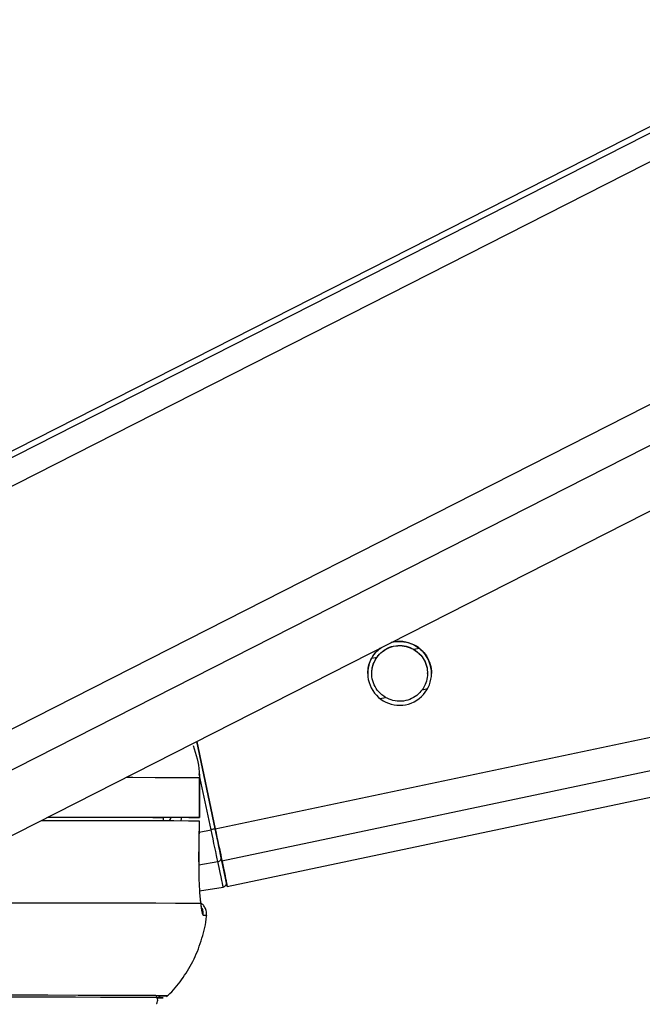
# Paper-space layout '2.5M DUO Wall Base Bracket' of a CAD drawing. Header units: millimetres. Extents: x 20 to 18989, y 40 to 14956.
# Tile 54 of 109: x 9630 to 9724, y 6419 to 6567. Entities that reach past the tile are written whole.
import ezdxf

# ---------------------------------------------------------------- set-up
doc = ezdxf.new("R2010")
doc.units = ezdxf.units.MM
doc.layers.add('COMPONENT_GEOMETRY', color=7, linetype='Continuous')
doc.styles.add('SLDTEXTSTYLE1', font='TXT', dxfattribs={"width": 0.75})
doc.dimstyles.new('SLDDIMSTYLE0', dxfattribs={"dimtxt": 150, "dimasz": 6.604, "dimexe": 0, "dimexo": 0.0625, "dimgap": 37.5, "dimtad": 0, "dimtih": 1, "dimtoh": 1, "dimdec": 0, "dimlfac": 0.5, "dimrnd": 1e-09, "dimzin": 12, "dimdsep": 46, "dimtxsty": 'SLDTEXTSTYLE1', "dimsah": 1, "dimcen": 0.09, "dimadec": 0, "dimazin": 3, "dimtfac": 1, "dimtdec": 0, "dimtofl": 0, "dimtmove": 0, "dimatfit": 3, "dimfxl": 1, "dimfrac": 2, "dimtolj": 1, "dimtzin": 12, "dimarcsym": 0})

# ---------------------------------------------------------------- blocks, each defined once
blk = doc.blocks.new('_D_24')
at = {"layer": 'COMPONENT_GEOMETRY', "color": 7, "ltscale": 2}
for p, q in [((10429.19, 6611), (10429.19, 4483.81)), ((10429.19, 2118.49), (10429.19, 4245.68)), ((7020.83, 2118.49), (10435.54, 2118.49))]:
    blk.add_line(p, q, dxfattribs=at)
for points in [[(10429.19, 6611), (10428.17, 6604.4), (10430.2, 6604.4)], [(10429.19, 2118.49), (10430.2, 2125.1), (10428.17, 2125.1)]]:
    blk.add_solid(points, dxfattribs=at)
at = {"layer": 'COMPONENT_GEOMETRY', "color": 7, "ltscale": 2, "insert": (10207.52, 4439.04), "char_height": 150, "attachment_point": 1, "style": 'SLDTEXTSTYLE1'}
blk.add_mtext('2246', dxfattribs=at)

psp = doc.layouts.new('2.5M DUO Wall Base Bracket')

# ---------------------------------------------------------------- linework, layer by layer
at = {"color": 8, "linetype": 'Continuous', "lineweight": 25, "ltscale": 2}
for p, q in [((9597.76, 6480.76), (9854.07, 6611)), ((9598.4, 6485.39), (9845.59, 6611)), ((9605.97, 6448.43), (9925.9, 6611)), ((9608.97, 6443.8), (9938.01, 6611)), ((9659.66, 6445.09), (10447.49, 6611)), ((9660.68, 6440.27), (10471.4, 6611)), ((9689.56, 6472.11), (9690.37, 6472.28)), ((9683.26, 6470.78), (9684.03, 6470.94)), ((9690.84, 6466.03), (9691.65, 6466.2)), ((9684.5, 6464.7), (9685.31, 6464.87)), ((9659.04, 6444.96), (9657.27, 6453.39)), ((9651.83, 6446.65), (9651.93, 6446.8)), ((9652.98, 6446.8), (9652.79, 6446.33)), ((9657.26, 6444.59), (9659.04, 6444.96)), ((9657.18, 6439.69), (9660.05, 6440.17))]:
    psp.add_line(p, q, dxfattribs=at)
at = {"color": 7, "linetype": 'Continuous', "lineweight": 25, "ltscale": 2}
for p, q in [((9843.69, 6611), (9601.6, 6487.98)), ((9623.34, 6441.2), (9957.49, 6611)), ((9661.48, 6436.44), (10490.41, 6611)), ((9659.66, 6445.09), (9656.89, 6458.25)), ((9656.89, 6458.25), (9659.66, 6445.09)), ((9657.29, 6452.81), (9657.29, 6446.81)), ((9657.3, 6452.81), (9657.29, 6452.81)), ((9657.31, 6446.81), (9657.3, 6452.81)), ((9655.31, 6446.81), (9651.83, 6446.8)), ((9651.83, 6446.81), (9651.83, 6446.34)), ((9657.2, 6440.14), (9657.28, 6446.31)), ((9657.25, 6446.31), (9657.26, 6446.31)), ((9657.18, 6440.14), (9657.2, 6440.14)), ((9657.3, 6435.78), (9660.85, 6436.34))]:
    psp.add_line(p, q, dxfattribs=at)
at = {"color": 8, "linetype": 'Continuous', "lineweight": 25, "ltscale": 2, "flags": 128}
for points in [[(9646.27, 6452.85), (9647.24, 6452.85), (9650.64, 6452.84), (9653.46, 6452.83), (9655.68, 6452.82), (9657.29, 6452.81)], [(9657.85, 6432.09), (9658.07, 6432.08), (9658.23, 6432.08), (9658.33, 6432.08), (9658.36, 6432.07), (9658.36, 6432.07)]]:
    psp.add_lwpolyline(points, dxfattribs=at)
at = {"color": 7, "linetype": 'Continuous', "lineweight": 25, "ltscale": 2, "flags": 128}
for points in [[(9633.5, 6446.37), (9633.77, 6446.37), (9638.8, 6446.36), (9643.3, 6446.36), (9647.25, 6446.35), (9650.64, 6446.34), (9653.44, 6446.33), (9655.65, 6446.32), (9657.26, 6446.31)], [(9634.46, 6446.85), (9635.26, 6446.85), (9639.17, 6446.85), (9642.63, 6446.84), (9645.64, 6446.83), (9648.18, 6446.83), (9650.25, 6446.82), (9651.83, 6446.81)], [(9634.49, 6446.87), (9638.75, 6446.86), (9643.28, 6446.86), (9647.25, 6446.85), (9650.65, 6446.84), (9653.47, 6446.83), (9655.68, 6446.82), (9657.29, 6446.81)], [(9657.29, 6446.81), (9657.31, 6446.81), (9657.23, 6446.81), (9657.06, 6446.81), (9656.82, 6446.81), (9656.51, 6446.81), (9656.14, 6446.81), (9655.74, 6446.81), (9655.31, 6446.81)], [(9657.26, 6446.31), (9657.21, 6442.31), (9657.18, 6440.14)], [(9660.05, 6440.17), (9659.96, 6440.6), (9659.86, 6441.1), (9659.74, 6441.66), (9659.61, 6442.26), (9659.48, 6442.9), (9659.34, 6443.57), (9659.19, 6444.26), (9659.04, 6444.96)], [(9660.68, 6440.27), (9660.58, 6440.71), (9660.48, 6441.21), (9660.36, 6441.77), (9660.23, 6442.37), (9660.1, 6443.02), (9659.96, 6443.69), (9659.81, 6444.39), (9659.66, 6445.09)], [(9659.66, 6445.09), (9659.79, 6444.46), (9659.92, 6443.84), (9660.05, 6443.24), (9660.17, 6442.66), (9660.29, 6442.12), (9660.39, 6441.62), (9660.49, 6441.17), (9660.57, 6440.78)], [(9660.85, 6436.34), (9660.84, 6436.4), (9660.8, 6436.59), (9660.74, 6436.9), (9660.65, 6437.32), (9660.54, 6437.87), (9660.4, 6438.53), (9660.24, 6439.29), (9660.05, 6440.17)], [(9660.57, 6440.78), (9660.75, 6439.93), (9660.9, 6439.18), (9661.04, 6438.54), (9661.15, 6438.01), (9661.24, 6437.6), (9661.3, 6437.3), (9661.34, 6437.12), (9661.35, 6437.06)], [(9661.35, 6437.04), (9661.43, 6436.68), (9661.48, 6436.44), (9661.43, 6436.69), (9661.27, 6437.42), (9661.02, 6438.63), (9660.68, 6440.27)], [(9626.05, 6433.97), (9632.22, 6433.97), (9637.8, 6433.96), (9642.76, 6433.96), (9647.07, 6433.95), (9650.71, 6433.94), (9653.67, 6433.93), (9655.93, 6433.92), (9657.48, 6433.91)], [(9650.83, 6419.66), (9651.36, 6419.67), (9651.63, 6419.68), (9651.18, 6419.69), (9650.03, 6419.71), (9648.17, 6419.72), (9645.61, 6419.73), (9642.38, 6419.73), (9638.48, 6419.74), (9633.93, 6419.75), (9628.76, 6419.75), (9622.99, 6419.76), (9616.65, 6419.76), (9609.77, 6419.76)], [(9650.83, 6419.66), (9651.54, 6419.67), (9651.81, 6419.68), (9651.36, 6419.69), (9650.21, 6419.71), (9648.34, 6419.72), (9645.79, 6419.73), (9642.55, 6419.73), (9638.64, 6419.74), (9634.09, 6419.75), (9628.91, 6419.75), (9623.13, 6419.76), (9616.78, 6419.76), (9609.9, 6419.76)], [(9651.14, 6419.94), (9651.44, 6419.94), (9652.32, 6419.96), (9652.49, 6419.97), (9651.97, 6419.98), (9650.74, 6419.99), (9648.83, 6420.01), (9646.23, 6420.02), (9642.96, 6420.02), (9639.04, 6420.03), (9634.48, 6420.04), (9629.31, 6420.04), (9623.56, 6420.04), (9617.24, 6420.05), (9611.59, 6420.05)]]:
    psp.add_lwpolyline(points, dxfattribs=at)
at = {"color": 7, "linetype": 'Continuous', "lineweight": 25, "ltscale": 4}
for centre, radius, start, end in [((9687.43, 6468.49), 4.8, 128.3462, 105.5307), ((9687.44, 6310.72), 137.22, 101.6809, 101.9445), ((9660.01, 6440.73), 0.56, 274.2358, 5.3281), ((9660.76, 6436.93), 0.6, 278.8817, 11.9107)]:
    psp.add_arc(centre, radius, start, end, dxfattribs=at)
at = {"color": 8, "linetype": 'Continuous', "lineweight": 25, "ltscale": 4}
psp.add_arc((9655.86, 6432.3), 2.01, 353.896, 24.5703, dxfattribs=at)
psp.add_ellipse((9647.56, 6448.86), major_axis=(4.83, 5.58), ratio=0.999929, start_param=5.076655, end_param=5.144646, dxfattribs=at)
at = {"color": 7, "linetype": 'Continuous', "lineweight": 25, "ltscale": 2}
for points, knots in [([(9683.08, 6470.51), (9683.29, 6470.89), (9683.66, 6471.59), (9684.33, 6472.11), (9684.63, 6472.35)], [0, 0, 0, 0, 0.554078, 1, 1, 1, 1]), ([(9684.03, 6470.94), (9684.28, 6471.24), (9684.78, 6471.84), (9685.9, 6472.47), (9687.16, 6472.75), (9688.47, 6472.64), (9689.2, 6472.28), (9689.56, 6472.11)], [0, 0, 0, 0, 0.196451, 0.392664, 0.593369, 0.798821, 1, 1, 1, 1]), ([(9684.03, 6470.92), (9684.28, 6471.21), (9684.78, 6471.81), (9685.9, 6472.44), (9687.16, 6472.72), (9688.47, 6472.61), (9689.2, 6472.26), (9689.56, 6472.08)], [0, 0, 0, 0, 0.196468, 0.392661, 0.593369, 0.798817, 1, 1, 1, 1]), ([(9686.04, 6473.06), (9686.08, 6473.08), (9686.59, 6473.32), (9687.72, 6473.34), (9689.21, 6473.04), (9690.15, 6472.48), (9690.54, 6472.15), (9690.6, 6472.09)], [0, 0, 0, 0, 0.026984, 0.334979, 0.645894, 0.944543, 1, 1, 1, 1]), ([(9689.56, 6472.11), (9689.93, 6471.84), (9690.62, 6471.35), (9691.32, 6470.24), (9691.66, 6469.04), (9691.63, 6467.86), (9691.35, 6466.84), (9691, 6466.29), (9690.84, 6466.03)], [0, 0, 0, 0, 0.204634, 0.376329, 0.548844, 0.703363, 0.864284, 1, 1, 1, 1]), ([(9685.31, 6464.87), (9684.94, 6465.13), (9684.25, 6465.62), (9683.55, 6466.74), (9683.21, 6467.93), (9683.23, 6469.12), (9683.52, 6470.13), (9683.87, 6470.69), (9684.03, 6470.94)], [0, 0, 0, 0, 0.204636, 0.376338, 0.548842, 0.703382, 0.864288, 1, 1, 1, 1]), ([(9683.27, 6468.46), (9683.27, 6468.66), (9683.25, 6469.25), (9683.52, 6470.11), (9683.87, 6470.66), (9684.03, 6470.92)], [0, 0, 0, 0, 0.220861, 0.64355, 1, 1, 1, 1]), ([(9689.56, 6472.08), (9689.93, 6471.82), (9690.62, 6471.33), (9691.31, 6470.21), (9691.63, 6469.22), (9691.61, 6468.63), (9691.6, 6468.46)], [0, 0, 0, 0, 0.330448, 0.6077, 0.886224, 1, 1, 1, 1]), ([(9690.6, 6472.09), (9690.91, 6471.79), (9691.52, 6471.17), (9692.07, 6469.9), (9692.27, 6468.95), (9692.23, 6468.52), (9692.23, 6468.49)], [0, 0, 0, 0, 0.339816, 0.682088, 0.979501, 1, 1, 1, 1]), ([(9682.64, 6468.48), (9682.66, 6468.84), (9682.7, 6469.57), (9682.95, 6470.19), (9683.08, 6470.51)], [0, 0, 0, 0, 0.485205, 1, 1, 1, 1]), ([(9690.84, 6466.03), (9690.59, 6465.73), (9690.08, 6465.14), (9688.97, 6464.51), (9687.71, 6464.23), (9686.4, 6464.34), (9685.67, 6464.69), (9685.31, 6464.87)], [0, 0, 0, 0, 0.1964559, 0.3926528, 0.5933638, 0.7988134, 1, 1, 1, 1]), ([(9656.36, 6457.61), (9656.77, 6456.31), (9657.26, 6454.73), (9657.28, 6453.1), (9657.29, 6452.81)], [0, 0, 0, 0, 0.826065, 1, 1, 1, 1]), ([(9657.18, 6440.14), (9657.18, 6439.61), (9657.17, 6438.18), (9657.26, 6435.98), (9657.4, 6434.55), (9657.48, 6433.95), (9657.48, 6433.91)], [0, 0, 0, 0, 0.2204975, 0.5936555, 0.9703489, 1, 1, 1, 1]), ([(9657.64, 6433.11), (9657.64, 6433.11), (9657.64, 6433.11), (9657.58, 6433.42), (9657.53, 6433.86), (9657.46, 6434.32), (9657.44, 6434.44)], [0, 0, 0, 0, 0.114208, 0.413851, 0.861726, 1, 1, 1, 1]), ([(9658.32, 6432), (9658.34, 6432.08), (9658.42, 6432.4), (9658.29, 6432.94), (9658, 6433.49), (9657.7, 6433.8), (9657.52, 6433.91), (9657.47, 6433.94)], [0, 0, 0, 0, 0.095949, 0.436292, 0.70111, 0.921993, 1, 1, 1, 1]), ([(9657.48, 6433.91), (9657.54, 6433.4), (9657.66, 6432.36), (9657.79, 6432.18), (9657.85, 6432.09)], [0, 0, 0, 0, 0.485344, 1, 1, 1, 1]), ([(9652.31, 6419.82), (9652.49, 6419.98), (9653.45, 6420.82), (9654.91, 6422.71), (9656.59, 6425.49), (9657.72, 6428.61), (9658.32, 6430.84), (9658.34, 6432.01), (9658.34, 6432.06)], [0, 0, 0, 0, 0.050154, 0.276027, 0.509748, 0.747978, 0.988634, 1, 1, 1, 1]), ([(9650.85, 6418.8), (9650.85, 6418.8), (9650.93, 6418.89), (9651.01, 6419.14), (9651.02, 6419.5), (9650.92, 6419.79), (9650.82, 6419.92), (9650.78, 6419.97)], [0, 0, 0, 0, 0.015591, 0.296814, 0.587921, 0.858564, 1, 1, 1, 1])]:
    psp.add_open_spline(points, degree=3, knots=knots, dxfattribs=at)
at = {"color": 8, "linetype": 'Continuous', "lineweight": 25, "ltscale": 2}
psp.add_open_spline([(9652.8, 6446.33), (9652.86, 6446.41), (9652.97, 6446.55), (9652.99, 6446.72), (9653.01, 6446.8)], degree=3, knots=[0, 0, 0, 0, 0.517364, 1, 1, 1, 1], dxfattribs=at)

# ---------------------------------------------------------------- dimensions: what is measured, and where the dimension line sits
at = {"layer": 'COMPONENT_GEOMETRY', "color": 7, "ltscale": 2}
dim = psp.add_linear_dim(base=(10429.19, 6611), p1=(7018.29, 2118.49), p2=(12075.31, 6611), angle=90, dimstyle='SLDDIMSTYLE0', dxfattribs=at)
dim.commit()
dim.dimension.update_dxf_attribs({"geometry": '_D_24', "text_midpoint": (10429.19, 4364.75), "dimtype": 160})

doc.saveas('drawing.dxf')
